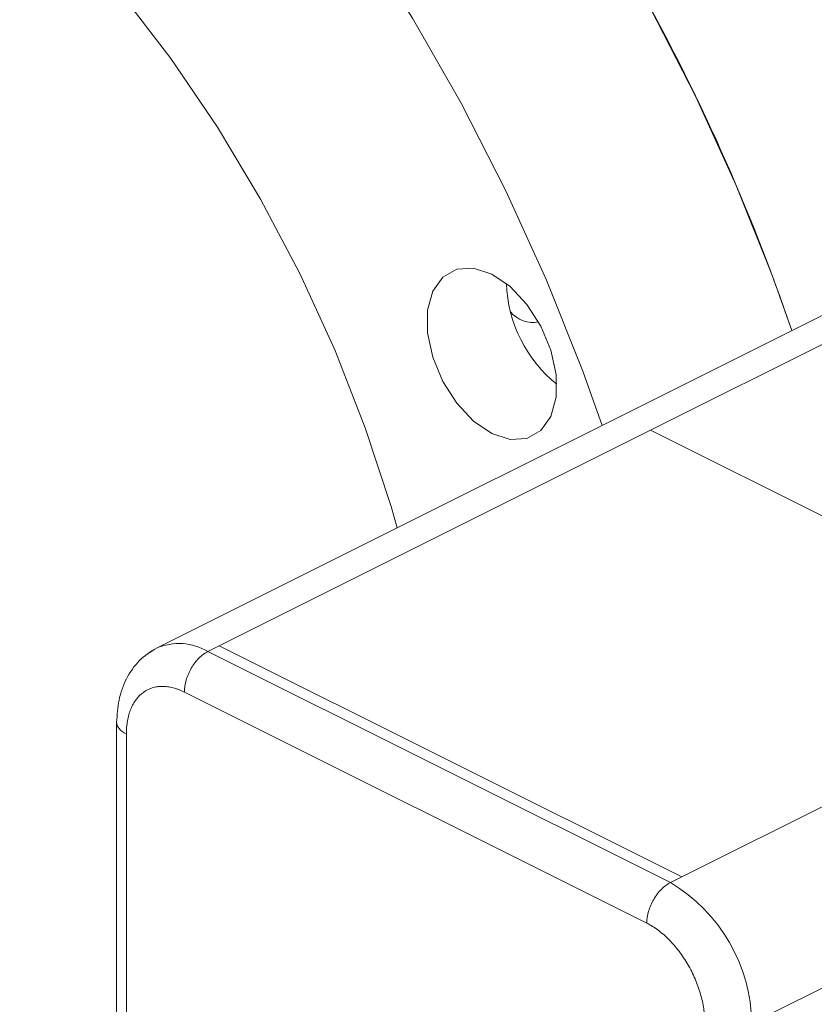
# Model space of a CAD drawing. Header units: inches. Extents: x 0.5 to 10.5, y 0.2 to 8.2.
# Tile 42 of 50: x 6.963 to 7.333, y 5.348 to 5.807. Entities that reach past the tile are written whole.
import ezdxf

# ---------------------------------------------------------------- set-up
doc = ezdxf.new("R2010")
doc.units = ezdxf.units.IN
doc.header["$MEASUREMENT"] = 0

msp = doc.modelspace()

# ---------------------------------------------------------------- linework, layer by layer
at = {"color": 7, "linetype": 'Continuous', "lineweight": 15}
for p, q in [((7.3822820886, 5.6915116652), (7.0265201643, 5.513630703)), ((7.2570330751, 5.6153417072), (7.0558611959, 5.5147557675)), ((7.4727006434, 5.507507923), (7.2570330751, 5.6153417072)), ((7.0558611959, 5.5147557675), (7.050557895, 5.5121041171)), ((7.050557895, 5.5121041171), (7.2662254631, 5.4042703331)), ((7.2715287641, 5.4069219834), (7.4727006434, 5.507507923)), ((7.255265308, 5.3853668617), (7.0395977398, 5.4932006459)), ((7.0080110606, 5.4790893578), (7.0080110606, 5.0763661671)), ((7.0125509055, 5.4735985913), (7.0125509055, 5.0708967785)), ((7.5107076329, 5.4419555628), (7.3095357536, 5.3413696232)), ((7.2662254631, 5.4042703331), (7.271528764, 5.4069219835))]:
    msp.add_line(p, q, dxfattribs=at)
at = {"color": 8, "linetype": 'Continuous', "lineweight": 15}
msp.add_line((7.3502144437, 5.6619323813), (7.2570330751, 5.615341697), dxfattribs=at)
at = {"color": 144, "linetype": 'Continuous', "lineweight": 0}
msp.add_line((7.271528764, 5.4069219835), (7.0558611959, 5.5147557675), dxfattribs=at)
at = {"color": 144, "linetype": 'Continuous', "lineweight": 0, "flags": 128}
for points in [[(7.3228631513, 5.6618021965), (7.3138316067, 5.6871291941), (7.2969058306, 5.7294919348), (7.2779351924, 5.7712122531), (7.2570283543, 5.8120511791), (7.2343050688, 5.851774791), (7.2098954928, 5.8901555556), (7.1839394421, 5.9269736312), (7.1565855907, 5.9620181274), (7.1279906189, 5.9950883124), (7.0983183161, 6.0259947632), (7.0677386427, 6.0545604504), (7.0364267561, 6.0806217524), (7.0045620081, 6.1040293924), (6.9723269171, 6.1246492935), (6.9399061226, 6.1423633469)], [(6.851517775, 5.9520273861), (6.8792485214, 5.9366367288), (6.9067559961, 5.9183194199), (6.9338187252, 5.8972229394), (6.9602188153, 5.8735171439), (6.9857437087, 5.8473928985), (7.0101878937, 5.8190605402), (7.0333545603, 5.7887481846), (7.0550571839, 5.756699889), (7.0751210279, 5.7231736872), (7.09338455, 5.6884395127), (7.1097007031, 5.6527770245), (7.123938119, 5.6164733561), (7.1359821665, 5.5798208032), (7.1388720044, 5.5698066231)]]:
    msp.add_lwpolyline(points, dxfattribs=at)
at = {"color": 7, "linetype": 'Continuous', "lineweight": 15, "flags": 128}
for points in [[(7.2344748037, 5.6176080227), (7.2254432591, 5.6429350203), (7.2085174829, 5.6852977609), (7.1895468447, 5.7270180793), (7.1686400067, 5.7678570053), (7.1459167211, 5.8075806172), (7.1215071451, 5.8459613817), (7.0955510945, 5.8827794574), (7.068197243, 5.9178239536), (7.0396022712, 5.9508941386), (7.0099299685, 5.9818005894), (6.979350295, 6.0103662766), (6.9480384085, 6.0364275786), (6.9161736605, 6.0598352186), (6.8839385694, 6.0804551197), (6.851517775, 6.098169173)], [(7.1829740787, 5.6881136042), (7.1744327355, 5.6908802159), (7.1665833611, 5.6904145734), (7.1600618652, 5.6867544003), (7.1553965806, 5.680196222), (7.1529654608, 5.6712713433), (7.1529654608, 5.6607028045), (7.1553965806, 5.649346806), (7.1600618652, 5.6381233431), (7.1665833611, 5.6279416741), (7.1744327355, 5.6196266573), (7.1829740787, 5.6138519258), (7.1915154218, 5.6110853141), (7.1993647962, 5.6115509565), (7.2058862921, 5.6152111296), (7.2105515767, 5.6217693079), (7.2129826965, 5.6306941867), (7.2129826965, 5.6412627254), (7.2105515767, 5.652618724), (7.2058862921, 5.6638421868), (7.1993647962, 5.6740238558), (7.1915154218, 5.6823388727), (7.1829740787, 5.6881136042)]]:
    msp.add_lwpolyline(points, dxfattribs=at)
at = {"color": 144, "linetype": 'Continuous', "lineweight": 0}
for centre, radius, start, end in [((6.4065195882, 5.3502120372), 0.9678708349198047, 18.7799022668, 40.1390146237), ((7.2530562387, 5.686023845), 0.063307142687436, 182.0535779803, 231.0765243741), ((7.2020528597, 5.6788440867), 0.0132222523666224, 218.7972488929, 281.8357825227)]:
    msp.add_arc(centre, radius, start, end, dxfattribs=at)
at = {"color": 7, "linetype": 'Continuous', "lineweight": 15}
for centre, radius, start, end in [((7.0356815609, 5.495341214), 0.0204557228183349, 116.6067690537, 129.8886937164), ((7.2264315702, 5.3374036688), 0.0778119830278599, 0.9678156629, 59.2421479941)]:
    msp.add_arc(centre, radius, start, end, dxfattribs=at)
at = {"color": 8, "linetype": 'Continuous', "lineweight": 15}
msp.add_arc((7.0370571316, 5.4895333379), 0.0263003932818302, 59.1141493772, 113.6181413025, dxfattribs=at)
at = {"color": 7, "linetype": 'Continuous', "lineweight": 15}
for points, knots in [([(7.02657522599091, 5.513658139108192), (7.023777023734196, 5.511903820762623), (7.018237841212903, 5.508431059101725), (7.012390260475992, 5.499832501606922), (7.008688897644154, 5.489910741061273), (7.008230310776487, 5.482582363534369), (7.008011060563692, 5.479078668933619)], [0, 0, 0, 0, 0.2663035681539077, 0.5271613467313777, 0.7739360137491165, 1, 1, 1, 1]), ([(7.039597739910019, 5.493200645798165), (7.039597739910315, 5.494957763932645), (7.039883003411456, 5.49685682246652), (7.040981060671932, 5.500652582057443), (7.041793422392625, 5.502547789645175), (7.043822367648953, 5.506047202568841), (7.045038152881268, 5.507650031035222), (7.047689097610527, 5.510320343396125), (7.049123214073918, 5.511386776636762), (7.050557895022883, 5.512104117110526)], [0, 0, 0, 0, 0.25, 0.25, 0.5, 0.5, 0.75, 0.75, 1, 1, 1, 1]), ([(7.039597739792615, 5.493200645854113), (7.039154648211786, 5.493414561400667), (7.038269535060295, 5.493841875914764), (7.036945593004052, 5.494379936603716), (7.035628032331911, 5.494840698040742), (7.033883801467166, 5.495341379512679), (7.031733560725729, 5.495758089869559), (7.029230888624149, 5.495911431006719), (7.026827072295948, 5.495722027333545), (7.023789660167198, 5.495010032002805), (7.020348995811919, 5.493274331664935), (7.017527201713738, 5.490471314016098), (7.015705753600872, 5.48766196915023), (7.014570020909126, 5.485285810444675), (7.013672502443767, 5.482669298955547), (7.013031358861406, 5.479831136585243), (7.012625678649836, 5.476813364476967), (7.012575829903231, 5.474670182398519), (7.012550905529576, 5.473598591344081)], [0, 0, 0, 0, 0.0313055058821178, 0.0625354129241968, 0.0937653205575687, 0.1250708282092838, 0.187587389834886, 0.2501039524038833, 0.3126205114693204, 0.3751370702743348, 0.5000188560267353, 0.6249006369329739, 0.6874171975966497, 0.7499337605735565, 0.8124503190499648, 0.8749668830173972, 0.9374834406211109, 0.9999999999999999, 0.9999999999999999, 0.9999999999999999, 0.9999999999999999]), ([(7.266225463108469, 5.404270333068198), (7.264790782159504, 5.403552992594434), (7.263356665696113, 5.402486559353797), (7.260705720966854, 5.399816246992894), (7.259489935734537, 5.398213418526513), (7.257460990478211, 5.394714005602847), (7.256648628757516, 5.392818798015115), (7.255550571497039, 5.389023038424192), (7.2552653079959, 5.387123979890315), (7.255265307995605, 5.385366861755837)], [0, 0, 0, 0, 0.25, 0.25, 0.5, 0.5, 0.75, 0.75, 1, 1, 1, 1]), ([(7.282312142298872, 5.338717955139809), (7.282305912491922, 5.339263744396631), (7.28229346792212, 5.340354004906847), (7.282192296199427, 5.342026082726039), (7.282030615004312, 5.343720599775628), (7.281727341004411, 5.346008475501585), (7.281189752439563, 5.348910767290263), (7.280293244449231, 5.352424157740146), (7.279157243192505, 5.355936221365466), (7.277335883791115, 5.36056695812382), (7.274514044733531, 5.366191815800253), (7.27107339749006, 5.371368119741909), (7.268035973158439, 5.375117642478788), (7.26563218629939, 5.377710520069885), (7.263129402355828, 5.38006114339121), (7.260550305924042, 5.382135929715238), (7.257920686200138, 5.383947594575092), (7.256150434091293, 5.384893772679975), (7.255265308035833, 5.38536686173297)], [0, 0, 0, 0, 0.0313055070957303, 0.0625354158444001, 0.0937653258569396, 0.1250708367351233, 0.1875873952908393, 0.2501039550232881, 0.3126205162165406, 0.3751370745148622, 0.5000188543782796, 0.6249006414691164, 0.687417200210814, 0.749933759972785, 0.8124503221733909, 0.8749668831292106, 0.9374834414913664, 1, 1, 1, 1])]:
    msp.add_open_spline(points, degree=3, knots=knots, dxfattribs=at)
at = {"color": 8, "linetype": 'Continuous', "lineweight": 15}
msp.add_open_spline([(7.008011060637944, 5.479078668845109), (7.008011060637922, 5.478064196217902), (7.008414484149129, 5.47705012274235), (7.009967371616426, 5.475175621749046), (7.011116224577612, 5.474315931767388), (7.01255090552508, 5.473598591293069)], degree=3, knots=[0, 0, 0, 0, 0.5, 0.5, 1, 1, 1, 1], dxfattribs=at)

doc.saveas('drawing.dxf')
